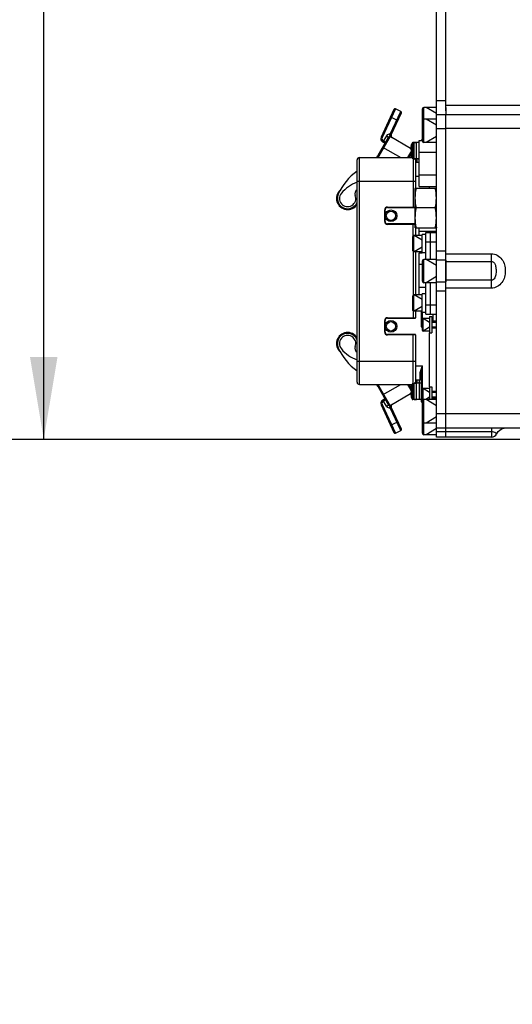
# Model space of a CAD drawing. Header units: millimetres. Extents: x -741 to 6994, y 0 to 4947.
# Tile 64 of 97: x 3111 to 3322, y 2118 to 2539. Entities that reach past the tile are written whole.
import ezdxf

# ---------------------------------------------------------------- set-up
doc = ezdxf.new("R2010")
doc.units = ezdxf.units.MM
doc.header["$LTSCALE"] = 384.676471
doc.layers.get('0').update_dxf_attribs({"linetype": 'CONTINUOUS'})
for name, color, linetype in [('304103000046DXF_CONTINUOUS_LINE', 7, 'CONTINUOUS'), ('304105000031DXF_CONTINUOUS_LINE', 7, 'CONTINUOUS'), ('304105000042DXF_CONTINUOUS_LINE', 7, 'CONTINUOUS'), ('304105000066DXF_CONTINUOUS_LINE', 7, 'CONTINUOUS'), ('304105000209DXF_CONTINUOUS_LINE', 7, 'CONTINUOUS'), ('304105000338DXF_CONTINUOUS_LINE', 7, 'CONTINUOUS'), ('304106000002DXF_CONTINUOUS_LINE', 7, 'CONTINUOUS'), ('304106000067DXF_CONTINUOUS_LINE', 7, 'CONTINUOUS'), ('304110000234DXF_CONTINUOUS_LINE', 7, 'CONTINUOUS'), ('304204000093DXF_CONTINUOUS_LINE', 7, 'CONTINUOUS'), ('501023000017DXF_CONTINUOUS_LINE', 7, 'CONTINUOUS'), ('501023000027DXF_CONTINUOUS_LINE', 7, 'CONTINUOUS'), ('501023000069DXF_CONTINUOUS_LINE', 7, 'CONTINUOUS'), ('501023000072DXF_CONTINUOUS_LINE', 7, 'CONTINUOUS'), ('501023000093DXF_CONTINUOUS_LINE', 7, 'CONTINUOUS'), ('627001000012DXF_CONTINUOUS_LINE', 7, 'CONTINUOUS'), ('627001000038DXF_CONTINUOUS_LINE', 7, 'CONTINUOUS'), ('运动范围_DXF_BALLOON', 7, 'CONTINUOUS'), ('运动范围_DXF_CONTINUOUS_LINE', 7, 'CONTINUOUS'), ('运动范围_DXF_DIMENSION', 7, 'CONTINUOUS')]:
    doc.layers.add(name, color=color, linetype=linetype)
doc.styles.get("Standard").update_dxf_attribs({"font": 'txt', "width": 0.7})
doc.dimstyles.new('DIMSTYLE_2', dxfattribs={"dimtxt": 58.823529, "dimasz": 35.294118, "dimexe": 1, "dimexo": 0, "dimgap": 2.5, "dimtad": 1, "dimdsep": 46, "dimtxsty": 'Standard', "dimblk": '_FILLED', "dimblk1": '_FILLED', "dimblk2": '_FILLED', "dimcen": 0.09, "dimclrt": 5, "dimazin": 2, "dimtp": 0.01, "dimtm": 0.01, "dimtfac": 1, "dimtofl": 0, "dimtmove": 0, "dimatfit": 3, "dimldrblk": '_FILLED', "dimfxl": 0, "dimtolj": 1, "dimarcsym": 0})
doc.dimstyles.new('DIMSTYLE_3', dxfattribs={"dimtxt": 58.823529, "dimasz": 35.294118, "dimexe": 1, "dimexo": 0, "dimgap": 2.5, "dimtad": 1, "dimdec": 1, "dimdsep": 46, "dimtxsty": 'Standard', "dimblk": '_FILLED', "dimblk1": '_FILLED', "dimblk2": '_FILLED', "dimcen": 0.09, "dimclrt": 5, "dimazin": 2, "dimtp": 0.01, "dimtm": 0.01, "dimtfac": 1, "dimtdec": 1, "dimtofl": 0, "dimtmove": 0, "dimatfit": 3, "dimldrblk": '_FILLED', "dimfxl": 0, "dimtolj": 1, "dimarcsym": 0})
doc.dimstyles.new('DIMSTYLE_6', dxfattribs={"dimtxt": 58.823529, "dimasz": 35.294118, "dimexe": 1, "dimexo": 0, "dimgap": 2.5, "dimtad": 0, "dimtih": 1, "dimtoh": 1, "dimdec": 1, "dimdsep": 46, "dimtxsty": 'Standard', "dimblk": '_FILLED', "dimblk1": '_FILLED', "dimblk2": '_FILLED', "dimcen": 0.09, "dimclrt": 5, "dimazin": 2, "dimtp": 0.01, "dimtm": 0.01, "dimtfac": 1, "dimtofl": 0, "dimtmove": 0, "dimatfit": 3, "dimldrblk": '_FILLED', "dimfxl": 0, "dimtolj": 1, "dimarcsym": 0})

# ---------------------------------------------------------------- blocks, each defined once
blk = doc.blocks.new('_FILLED')
at = {"color": 0, "linetype": 'ByBlock'}
blk.add_solid([(0, 0), (-1, 0.167), (-1, -0.167)], dxfattribs=at)
blk = doc.blocks.new('*D10')
at = {"layer": '运动范围_DXF_DIMENSION', "color": 2, "linetype": 'Continuous', "transparency": 16777216}
for p, q in [((3613.2, 2896.93), (3115.64, 2896.93)), ((3121.52, 2896.93), (3121.52, 2628.43)), ((3121.52, 2359.93), (3121.52, 2628.43)), ((3425.68, 2359.93), (3115.64, 2359.93))]:
    blk.add_line(p, q, dxfattribs=at)
at = {"layer": '运动范围_DXF_DIMENSION', "color": 2, "linetype": 'Continuous', "transparency": 16777216, "xscale": 35.2941176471, "yscale": 35.2941176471, "zscale": 35.2941176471}
for p, rotation in [((3121.52, 2896.93), 90), ((3121.52, 2359.93), 270)]:
    blk.add_blockref('_FILLED', p, dxfattribs=dict(at, rotation=rotation))
blk = doc.blocks.new('*D12')
at = {"layer": '运动范围_DXF_DIMENSION', "color": 2, "linetype": 'Continuous', "transparency": 16777216}
for p, q in [((2246.66, 2776.93), (2120.32, 2776.93)), ((2126.2, 2776.93), (2126.2, 2568.43)), ((2126.2, 2359.93), (2126.2, 2568.43)), ((3438.04, 2359.93), (2120.32, 2359.93))]:
    blk.add_line(p, q, dxfattribs=at)
at = {"layer": '运动范围_DXF_DIMENSION', "color": 2, "linetype": 'Continuous', "transparency": 16777216, "xscale": 35.2941176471, "yscale": 35.2941176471, "zscale": 35.2941176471}
for p, rotation in [((2126.2, 2776.93), 90), ((2126.2, 2359.93), 270)]:
    blk.add_blockref('_FILLED', p, dxfattribs=dict(at, rotation=rotation))
blk = doc.blocks.new('*D18')
at = {"layer": '运动范围_DXF_DIMENSION', "color": 2, "linetype": 'Continuous', "transparency": 16777216}
for p, q in [((2243.27, 2961.21), (1992.34, 2961.21)), ((1998.22, 2961.21), (1998.22, 2660.57)), ((1998.22, 2359.93), (1998.22, 2660.57)), ((3425.68, 2359.93), (1992.34, 2359.93))]:
    blk.add_line(p, q, dxfattribs=at)
at = {"layer": '运动范围_DXF_DIMENSION', "color": 2, "linetype": 'Continuous', "transparency": 16777216, "xscale": 35.2941176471, "yscale": 35.2941176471, "zscale": 35.2941176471}
for p, rotation in [((1998.22, 2961.21), 90), ((1998.22, 2359.93), 270)]:
    blk.add_blockref('_FILLED', p, dxfattribs=dict(at, rotation=rotation))
blk = doc.blocks.new('*D20')
at = {"layer": '运动范围_DXF_BALLOON', "color": 2, "linetype": 'Continuous', "transparency": 16777216}
blk.add_line((2246.66, 2776.93), (2246.66, 1639.84), dxfattribs=at)

msp = doc.modelspace()

# ---------------------------------------------------------------- linework, layer by layer
at = {"layer": '304103000046DXF_CONTINUOUS_LINE', "color": 7, "linetype": 'Continuous'}
for p, q in [((3293.535, 2500.408), (3293.535, 2568.931)), ((3293.535, 2498.931), (3435.07, 2498.931)), ((3293.535, 2360.931), (3293.535, 2498.931)), ((3293.535, 2364.931), (3401.535, 2364.931)), ((3313.035, 2360.931), (3293.535, 2360.931))]:
    msp.add_line(p, q, dxfattribs=at)
at = {"layer": '304103000046DXF_CONTINUOUS_LINE', "color": 9, "linetype": 'Continuous'}
for p, q in [((3293.535, 2502.862), (3361.716, 2502.862)), ((3293.535, 2493.036), (3440.808, 2493.035)), ((3293.535, 2439.352), (3313.035, 2439.352)), ((3313.035, 2424.621), (3313.035, 2439.352)), ((3293.535, 2436.027), (3313.035, 2436.027)), ((3313.035, 2427.992), (3293.535, 2427.992)), ((3313.035, 2424.621), (3293.535, 2424.621)), ((3293.535, 2371.036), (3401.535, 2371.035)), ((3313.035, 2363.113), (3293.535, 2363.113)), ((3313.035, 2364.931), (3313.035, 2360.931))]:
    msp.add_line(p, q, dxfattribs=at)
at = {"layer": '304103000046DXF_CONTINUOUS_LINE', "color": 7, "linetype": 'Continuous'}
for points in [[(3315.246, 2362.265), (3315.442, 2362.604), (3315.94, 2363.265), (3316.523, 2363.82), (3317.156, 2364.257), (3317.802, 2364.573)], [(3317.802, 2364.573), (3318.425, 2364.777), (3318.957, 2364.883), (3319.314, 2364.921)]]:
    msp.add_lwpolyline(points, dxfattribs=at)
msp.add_arc((3313.035, 2363.431), 2.5, 270, 331.12256, dxfattribs=at)
at = {"layer": '304103000046DXF_CONTINUOUS_LINE', "color": 9, "linetype": 'Continuous'}
for points, knots in [([(3313.035, 2439.352), (3314.718, 2439.35), (3318.167, 2437.256), (3319.279, 2431.98), (3318.16, 2426.71), (3314.715, 2424.621), (3313.035, 2424.621)], [0, 0, 0, 0, 0.2475459, 0.5002782, 0.7529885, 1, 1, 1, 1]), ([(3313.035, 2436.027), (3313.44, 2436.026), (3314.24, 2435.565), (3314.809, 2434.24), (3315.029, 2432.621), (3314.96, 2430.787), (3314.681, 2429.011), (3313.62, 2427.992), (3313.035, 2427.992)], [0, 0, 0, 0, 0.1258955, 0.2503836, 0.4390465, 0.6297882, 0.8181413, 1, 1, 1, 1]), ([(3315.247, 2362.266), (3315.297, 2362.421), (3314.375, 2363.037), (3313.688, 2363.113), (3313.035, 2363.113)], [0, 0, 0, 0, 0.2004602, 1, 1, 1, 1])]:
    msp.add_open_spline(points, degree=3, knots=knots, dxfattribs=at)
at = {"layer": '304105000031DXF_CONTINUOUS_LINE', "color": 7, "linetype": 'Continuous'}
for p, q in [((3284.935, 2447.609), (3283.435, 2447.609)), ((3283.435, 2439.709), (3283.435, 2447.609)), ((3284.935, 2439.709), (3283.435, 2439.709)), ((3284.935, 2422.154), (3283.435, 2422.154)), ((3283.435, 2414.254), (3283.435, 2422.154)), ((3284.935, 2414.254), (3283.435, 2414.254))]:
    msp.add_line(p, q, dxfattribs=at)
at = {"layer": '304105000042DXF_CONTINUOUS_LINE', "color": 7, "linetype": 'Continuous'}
for p, q in [((3284.935, 2448.431), (3286.935, 2448.431)), ((3284.935, 2436.931), (3284.935, 2448.431)), ((3286.935, 2436.931), (3286.935, 2448.431)), ((3284.935, 2413.431), (3284.935, 2426.931)), ((3286.935, 2413.431), (3286.935, 2426.931)), ((3284.935, 2413.431), (3286.935, 2413.431))]:
    msp.add_line(p, q, dxfattribs=at)
at = {"layer": '304105000042DXF_CONTINUOUS_LINE', "color": 9, "linetype": 'Continuous'}
for p, q in [((3284.935, 2444.431), (3286.935, 2444.431)), ((3284.935, 2417.431), (3286.935, 2417.431))]:
    msp.add_line(p, q, dxfattribs=at)
at = {"layer": '304105000066DXF_CONTINUOUS_LINE', "color": 7, "linetype": 'Continuous'}
msp.add_line((3288.035, 2410.431), (3288.035, 2413.431), dxfattribs=at)
at = {"layer": '304105000209DXF_CONTINUOUS_LINE', "color": 7, "linetype": 'Continuous'}
for p, q in [((3286.535, 2412.431), (3287.535, 2412.431)), ((3286.535, 2412.431), (3286.535, 2405.431)), ((3287.535, 2412.431), (3287.535, 2405.431)), ((3286.535, 2405.431), (3287.535, 2405.431)), ((3286.535, 2382.431), (3287.535, 2382.431)), ((3286.535, 2382.431), (3286.535, 2376.931)), ((3287.535, 2382.431), (3287.535, 2376.931))]:
    msp.add_line(p, q, dxfattribs=at)
at = {"layer": '304105000338DXF_CONTINUOUS_LINE', "color": 7, "linetype": 'Continuous'}
for p, q in [((3289.535, 2360.932), (3289.535, 2571.931)), ((3293.535, 2501.931), (3293.535, 2498.931)), ((3289.535, 2498.931), (3293.535, 2498.931)), ((3293.535, 2436.56), (3293.535, 2427.303)), ((3289.535, 2364.931), (3293.535, 2364.931)), ((3293.535, 2360.933), (3293.535, 2364.717)), ((3293.535, 2360.931), (3289.535, 2360.931))]:
    msp.add_line(p, q, dxfattribs=at)
at = {"layer": '304105000338DXF_CONTINUOUS_LINE', "color": 9, "linetype": 'Continuous'}
for p, q in [((3289.535, 2504.931), (3293.535, 2504.931)), ((3289.535, 2492.931), (3293.535, 2492.931)), ((3293.535, 2440.417), (3289.535, 2440.417)), ((3293.535, 2436.56), (3289.535, 2436.56)), ((3289.535, 2427.303), (3293.535, 2427.303)), ((3289.535, 2423.446), (3293.535, 2423.446)), ((3289.535, 2370.931), (3293.535, 2370.931)), ((3293.535, 2363.113), (3289.535, 2363.113))]:
    msp.add_line(p, q, dxfattribs=at)
at = {"layer": '304106000002DXF_CONTINUOUS_LINE', "color": 7, "linetype": 'Continuous'}
for p, q in [((3255.535, 2384.431), (3255.535, 2479.431)), ((3256.535, 2480.431), (3278.994, 2480.431)), ((3280.535, 2479.431), (3280.535, 2467.431)), ((3267.535, 2453.081), (3267.535, 2458.081)), ((3268.535, 2459.081), (3280.335, 2459.081)), ((3280.335, 2452.081), (3268.535, 2452.081)), ((3280.535, 2450.431), (3280.535, 2447.159)), ((3280.535, 2440.159), (3280.535, 2421.704)), ((3280.535, 2414.704), (3280.535, 2411.981)), ((3267.535, 2405.781), (3267.535, 2410.781)), ((3268.535, 2411.781), (3280.335, 2411.781)), ((3280.335, 2404.781), (3268.535, 2404.781)), ((3280.535, 2404.581), (3280.535, 2384.431)), ((3282.035, 2385.431), (3282.035, 2384.431)), ((3256.535, 2383.431), (3278.994, 2383.431))]:
    msp.add_line(p, q, dxfattribs=at)
at = {"layer": '304106000002DXF_CONTINUOUS_LINE', "color": 9, "linetype": 'Continuous'}
for p, q in [((3256.535, 2383.431), (3256.535, 2480.431)), ((3279.535, 2479.931), (3279.535, 2459.081)), ((3281.035, 2479.931), (3281.035, 2478.431)), ((3255.535, 2470.431), (3280.535, 2470.431)), ((3267.335, 2458.081), (3267.535, 2458.081)), ((3267.335, 2453.081), (3267.335, 2458.081)), ((3268.535, 2459.281), (3280.335, 2459.281)), ((3268.535, 2459.281), (3268.535, 2459.081)), ((3267.335, 2453.081), (3267.535, 2453.081)), ((3268.535, 2451.881), (3268.535, 2452.081)), ((3280.335, 2451.881), (3268.535, 2451.881)), ((3279.535, 2447.02), (3279.535, 2452.081)), ((3279.535, 2440.299), (3279.535, 2421.564)), ((3279.535, 2414.843), (3279.535, 2411.781)), ((3267.335, 2410.781), (3267.535, 2410.781)), ((3267.335, 2405.781), (3267.335, 2410.781)), ((3268.535, 2411.981), (3280.535, 2411.981)), ((3268.535, 2411.981), (3268.535, 2411.781)), ((3267.335, 2405.781), (3267.535, 2405.781)), ((3268.535, 2404.581), (3268.535, 2404.781)), ((3279.535, 2383.931), (3279.535, 2404.781)), ((3280.535, 2404.581), (3268.535, 2404.581)), ((3255.535, 2393.431), (3280.535, 2393.431)), ((3281.035, 2385.431), (3281.035, 2383.931))]:
    msp.add_line(p, q, dxfattribs=at)
at = {"layer": '304106000002DXF_CONTINUOUS_LINE', "color": 7, "linetype": 'Continuous'}
for centre, radius, start, end in [((3256.535, 2479.431), 1, 90, 180), ((3279.535, 2479.431), 1, 0, 30.33173), ((3281.035, 2479.431), 1, 0, 30.33173), ((3268.535, 2458.081), 1, 90, 180), ((3268.535, 2453.081), 1, 180, 270), ((3268.535, 2410.781), 1, 90, 180), ((3280.335, 2411.981), 0.2, 270, 360), ((3268.535, 2405.781), 1, 180, 270), ((3280.335, 2404.581), 0.2, 0, 90), ((3256.535, 2384.431), 1, 180, 270), ((3279.535, 2384.431), 1, 329.66827, 360), ((3281.035, 2384.431), 1, 329.66827, 360)]:
    msp.add_arc(centre, radius, start, end, dxfattribs=at)
at = {"layer": '304106000002DXF_CONTINUOUS_LINE', "color": 9, "linetype": 'Continuous'}
for centre, start, end in [((3268.535, 2458.081), 90, 180), ((3268.535, 2453.081), 180, 270), ((3268.535, 2410.781), 90, 180), ((3268.535, 2405.781), 180, 270)]:
    msp.add_arc(centre, 1.2, start, end, dxfattribs=at)
at = {"layer": '304106000067DXF_CONTINUOUS_LINE', "color": 7, "linetype": 'Continuous'}
for p, q in [((3286.935, 2448.431), (3289.535, 2448.431)), ((3286.935, 2436.931), (3286.935, 2448.431)), ((3286.935, 2413.431), (3286.935, 2426.931)), ((3286.935, 2413.431), (3289.535, 2413.431))]:
    msp.add_line(p, q, dxfattribs=at)
at = {"layer": '304106000067DXF_CONTINUOUS_LINE', "color": 9, "linetype": 'Continuous'}
for p, q in [((3286.935, 2444.431), (3289.535, 2444.431)), ((3286.935, 2417.431), (3289.535, 2417.431))]:
    msp.add_line(p, q, dxfattribs=at)
at = {"layer": '304110000234DXF_CONTINUOUS_LINE', "color": 7, "linetype": 'Continuous'}
for p, q in [((3278.711, 2485.831), (3278.76, 2486.003)), ((3278.711, 2485.831), (3278.732, 2485.831)), ((3280.006, 2486.931), (3280.935, 2486.931)), ((3283.035, 2487.746), (3283.035, 2487.831)), ((3278.425, 2484.031), (3278.732, 2484.031)), ((3278.732, 2482.831), (3278.425, 2482.831)), ((3278.732, 2481.031), (3278.711, 2481.031)), ((3278.711, 2481.031), (3278.76, 2480.86)), ((3280.006, 2479.931), (3280.935, 2479.931)), ((3280.535, 2478.431), (3282.035, 2478.431)), ((3286.535, 2467.431), (3286.535, 2468.117)), ((3286.535, 2382.431), (3286.535, 2405.431)), ((3283.035, 2376.031), (3283.035, 2387.967)), ((3280.006, 2383.931), (3280.935, 2383.931)), ((3280.535, 2385.431), (3282.535, 2385.431)), ((3283.035, 2383.931), (3282.235, 2383.931)), ((3282.235, 2376.932), (3282.235, 2383.931)), ((3278.425, 2381.031), (3278.732, 2381.031)), ((3278.732, 2379.831), (3278.425, 2379.831)), ((3278.711, 2382.831), (3278.76, 2383.003)), ((3278.711, 2382.831), (3278.732, 2382.831)), ((3278.732, 2378.031), (3278.711, 2378.031)), ((3278.711, 2378.031), (3278.76, 2377.86)), ((3280.006, 2376.931), (3280.935, 2376.931)), ((3283.035, 2376.931), (3282.235, 2376.931))]:
    msp.add_line(p, q, dxfattribs=at)
at = {"layer": '304110000234DXF_CONTINUOUS_LINE', "color": 9, "linetype": 'Continuous'}
for p, q in [((3278.76, 2485.708), (3278.76, 2486.003)), ((3278.76, 2481.155), (3278.76, 2485.708)), ((3280.006, 2479.931), (3280.006, 2486.931)), ((3280.935, 2479.931), (3280.935, 2486.931)), ((3278.76, 2480.86), (3278.76, 2481.155)), ((3282.035, 2472.431), (3280.535, 2472.431)), ((3280.535, 2391.431), (3283.535, 2391.431)), ((3282.535, 2385.431), (3282.535, 2388.234)), ((3283.535, 2381.375), (3283.535, 2391.431)), ((3280.006, 2376.931), (3280.006, 2383.931)), ((3280.935, 2376.931), (3280.935, 2383.931)), ((3278.76, 2382.708), (3278.76, 2383.003)), ((3278.76, 2378.155), (3278.76, 2382.708)), ((3283.035, 2379.531), (3283.535, 2379.531)), ((3278.76, 2377.86), (3278.76, 2378.155)), ((3283.535, 2376.331), (3283.535, 2376.488))]:
    msp.add_line(p, q, dxfattribs=at)
at = {"layer": '304110000234DXF_CONTINUOUS_LINE', "color": 7, "linetype": 'Continuous'}
for centre, radius in [((3270.035, 2455.581), 2.5), ((3270.035, 2455.581), 2), ((3270.035, 2408.281), 2.5), ((3270.035, 2408.281), 2)]:
    msp.add_circle(centre, radius, dxfattribs=at)
for centre, radius, start, end in [((3287.385, 2483.431), 8.98, 164.49864, 176.16891), ((3280.006, 2485.631), 1.3, 138.41456, 163.39845), ((3283.535, 2487.831), 0.5, 90, 180), ((3287.385, 2483.431), 8.98, 183.83109, 195.50136), ((3287.385, 2483.431), 8.674, 176.0336, 183.9664), ((3280.006, 2481.231), 1.3, 196.60155, 221.58544), ((3282.535, 2384.931), 0.5, 0, 90), ((3287.385, 2380.431), 8.98, 164.49864, 176.16891), ((3287.385, 2380.431), 8.98, 183.83109, 195.50136), ((3287.385, 2380.431), 8.674, 176.0336, 183.9664), ((3280.006, 2382.631), 1.3, 138.41456, 163.39845), ((3280.006, 2378.231), 1.3, 196.60155, 221.58544), ((3283.535, 2376.031), 0.5, 180, 270)]:
    msp.add_arc(centre, radius, start, end, dxfattribs=at)
at = {"layer": '304110000234DXF_CONTINUOUS_LINE', "color": 9, "linetype": 'Continuous'}
for points, knots in [([(3282.535, 2388.234), (3282.535, 2388.771), (3282.875, 2389.87), (3283.307, 2390.894), (3283.535, 2391.431)], [0, 0, 0, 0, 0.4793116, 1, 1, 1, 1]), ([(3283.035, 2387.967), (3283.035, 2388.004), (3282.944, 2388.199), (3282.698, 2388.234), (3282.535, 2388.234)], [0, 0, 0, 0, 0.1816506, 1, 1, 1, 1]), ([(3283.035, 2387.967), (3283.035, 2388.545), (3283.199, 2389.708), (3283.421, 2390.852), (3283.535, 2391.431)], [0, 0, 0, 0, 0.4943105, 1, 1, 1, 1])]:
    msp.add_open_spline(points, degree=3, knots=knots, dxfattribs=at)
at = {"layer": '304204000093DXF_CONTINUOUS_LINE', "color": 7, "linetype": 'Continuous'}
for p, q in [((3271.313, 2501.01), (3265.802, 2489.19)), ((3270.136, 2490.202), (3274.485, 2499.531)), ((3274.244, 2500.195), (3271.978, 2501.252)), ((3264.5, 2481.514), (3268.965, 2489.247)), ((3278.452, 2484.347), (3269.648, 2489.43)), ((3266.411, 2487.257), (3267.465, 2486.649)), ((3278.547, 2481.844), (3277.731, 2480.431)), ((3264.5, 2382.349), (3268.965, 2374.616)), ((3269.648, 2374.433), (3278.452, 2379.516)), ((3277.731, 2383.431), (3278.547, 2382.019)), ((3267.465, 2377.214), (3266.411, 2376.606)), ((3265.802, 2374.673), (3271.313, 2362.853)), ((3274.485, 2364.332), (3270.136, 2373.66)), ((3271.978, 2362.611), (3274.244, 2363.667))]:
    msp.add_line(p, q, dxfattribs=at)
at = {"layer": '304204000093DXF_CONTINUOUS_LINE', "color": 9, "linetype": 'Continuous'}
for p, q in [((3271.978, 2501.252), (3266.255, 2488.979)), ((3269.706, 2490.465), (3274.244, 2500.195)), ((3269.834, 2497.838), (3273.006, 2496.359)), ((3264.933, 2481.264), (3269.785, 2489.668)), ((3266.255, 2488.979), (3265.802, 2489.19)), ((3268.099, 2489.747), (3266.599, 2487.149)), ((3268.099, 2489.747), (3268.965, 2489.247)), ((3269.686, 2490.432), (3269.706, 2490.465)), ((3269.706, 2490.465), (3270.159, 2490.254)), ((3266.661, 2487.69), (3266.411, 2487.257)), ((3266.465, 2484.917), (3274.234, 2480.431)), ((3266.661, 2487.69), (3267.715, 2487.082)), ((3264.5, 2481.514), (3264.933, 2481.264)), ((3278.44, 2482.658), (3277.154, 2480.431)), ((3278.721, 2483.146), (3278.539, 2482.831)), ((3264.933, 2382.599), (3264.5, 2382.349)), ((3269.785, 2374.195), (3264.933, 2382.599)), ((3266.465, 2378.946), (3274.234, 2383.431)), ((3277.154, 2383.431), (3278.44, 2381.204)), ((3278.539, 2381.031), (3278.721, 2380.717)), ((3266.661, 2376.173), (3266.411, 2376.606)), ((3268.099, 2374.116), (3266.599, 2376.714)), ((3267.715, 2376.781), (3266.661, 2376.173)), ((3266.255, 2374.884), (3265.802, 2374.673)), ((3266.255, 2374.884), (3271.978, 2362.611)), ((3268.099, 2374.116), (3268.965, 2374.616)), ((3269.706, 2373.398), (3269.686, 2373.431)), ((3269.706, 2373.398), (3270.159, 2373.609)), ((3274.244, 2363.667), (3269.706, 2373.398)), ((3269.834, 2366.025), (3273.006, 2367.504))]:
    msp.add_line(p, q, dxfattribs=at)
at = {"layer": '304204000093DXF_CONTINUOUS_LINE', "color": 7, "linetype": 'Continuous'}
for centre, radius, start, end in [((3271.767, 2500.799), 0.5, 65, 155), ((3274.032, 2499.742), 0.5, 335, 65), ((3267.161, 2488.556), 1.5, 155, 240), ((3269.398, 2488.997), 0.5, 60, 150), ((3271.042, 2489.78), 1, 155, 240), ((3259.304, 2484.514), 6, 317.0203, 330), ((3270.234, 2454.439), 25, 126.10539, 155.54356), ((3261.046, 2454.919), 16, 110.25094, 139.91762), ((3251.482, 2462.967), 4.75, 131.04221, 328.6926), ((3251.482, 2462.967), 4.4, 155.54356, 338.21519), ((3251.482, 2462.967), 3.5, 139.91762, 21.46945), ((3256.601, 2464.98), 2, 122.73021, 201.46945), ((3251.482, 2400.896), 4.75, 30.99391, 228.95779), ((3251.482, 2400.896), 4.4, 21.78481, 204.45644), ((3251.482, 2400.896), 3.5, 338.53055, 220.08238), ((3270.234, 2409.424), 25, 204.45644, 233.89461), ((3261.046, 2408.944), 16, 220.08238, 249.79614), ((3256.601, 2398.883), 2, 158.53055, 237.26979), ((3259.304, 2379.349), 6, 30, 41.67396), ((3267.161, 2375.307), 1.5, 120, 205), ((3269.398, 2374.866), 0.5, 210, 300), ((3271.042, 2374.083), 1, 120, 205), ((3271.767, 2363.064), 0.5, 205, 295), ((3274.032, 2364.121), 0.5, 295, 25)]:
    msp.add_arc(centre, radius, start, end, dxfattribs=at)
at = {"layer": '304204000093DXF_CONTINUOUS_LINE', "color": 9, "linetype": 'Continuous'}
for centre, radius, start, end in [((3267.161, 2488.556), 1, 155, 240), ((3269.398, 2488.997), 1.5, 78.12183, 150), ((3271.118, 2490.369), 1.506, 207.72543, 212.73433), ((3259.304, 2484.514), 6.5, 320.99507, 330), ((3259.304, 2379.349), 6.5, 30, 39.00457), ((3267.161, 2375.307), 1, 120, 205), ((3269.398, 2374.866), 1.5, 210, 281.87817), ((3271.12, 2373.493), 1.508, 147.46062, 152.27235), ((3271.251, 2373.409), 1.664, 142.42861, 147.44406)]:
    msp.add_arc(centre, radius, start, end, dxfattribs=at)
for points, knots in [([(3269.785, 2489.668), (3269.697, 2489.769), (3269.51, 2490.009), (3269.611, 2490.31), (3269.686, 2490.432)], [0, 0, 0, 0, 0.4842952, 1, 1, 1, 1]), ([(3269.686, 2490.432), (3269.788, 2490.384), (3269.932, 2490.303), (3270.095, 2490.243), (3270.134, 2490.205)], [0, 0, 0, 0, 0.6734844, 1, 1, 1, 1]), ([(3270.028, 2489.581), (3270.041, 2489.57), (3270.064, 2489.543), (3270.078, 2489.512), (3270.083, 2489.496)], [0, 0, 0, 0, 0.5131188, 1, 1, 1, 1]), ([(3270.134, 2490.205), (3270.135, 2490.205), (3270.135, 2490.204), (3270.136, 2490.203), (3270.136, 2490.202)], [0, 0, 0, 0, 0.6565039, 1, 1, 1, 1]), ([(3269.686, 2373.431), (3269.611, 2373.553), (3269.51, 2373.853), (3269.697, 2374.094), (3269.785, 2374.195)], [0, 0, 0, 0, 0.5155808, 1, 1, 1, 1]), ([(3269.686, 2373.431), (3269.788, 2373.479), (3269.932, 2373.56), (3270.095, 2373.619), (3270.134, 2373.658)], [0, 0, 0, 0, 0.6734825, 1, 1, 1, 1]), ([(3270.028, 2374.281), (3270.041, 2374.293), (3270.064, 2374.32), (3270.078, 2374.351), (3270.083, 2374.367)], [0, 0, 0, 0, 0.5131229, 1, 1, 1, 1]), ([(3270.134, 2373.658), (3270.135, 2373.658), (3270.135, 2373.659), (3270.136, 2373.66), (3270.136, 2373.66)], [0, 0, 0, 0, 0.6565013, 1, 1, 1, 1])]:
    msp.add_open_spline(points, degree=3, knots=knots, dxfattribs=at)
for points in [[(3269.785, 2489.668), (3269.871, 2489.663), (3269.965, 2489.64), (3270.028, 2489.581)], [(3270, 2489.356), (3269.946, 2489.419), (3269.896, 2489.485), (3269.851, 2489.554)], [(3270.542, 2488.914), (3270.34, 2489.03), (3270.153, 2489.18), (3270, 2489.356)], [(3269.785, 2374.195), (3269.871, 2374.2), (3269.965, 2374.223), (3270.028, 2374.281)], [(3269.932, 2374.423), (3270.096, 2374.636), (3270.309, 2374.815), (3270.542, 2374.949)]]:
    msp.add_open_spline(points, degree=3, dxfattribs=at)
at = {"layer": '501023000017DXF_CONTINUOUS_LINE', "color": 7, "linetype": 'Continuous'}
msp.add_line((3283.035, 2408.071), (3283.035, 2414.704), dxfattribs=at)
at = {"layer": '501023000017DXF_CONTINUOUS_LINE', "color": 9, "linetype": 'Continuous'}
msp.add_line((3283.535, 2411.381), (3283.535, 2414.254), dxfattribs=at)
at = {"layer": '501023000017DXF_CONTINUOUS_LINE', "color": 7, "linetype": 'Continuous'}
msp.add_arc((3283.535, 2408.071), 0.5, 180, 270, dxfattribs=at)
at = {"layer": '501023000027DXF_CONTINUOUS_LINE', "color": 7, "linetype": 'Continuous'}
for p, q in [((3289.535, 2501.931), (3284.135, 2501.931)), ((3283.535, 2496.331), (3283.535, 2501.331)), ((3283.535, 2487.531), (3283.535, 2496.331)), ((3289.535, 2496.931), (3284.135, 2496.931)), ((3289.535, 2486.931), (3284.135, 2486.931)), ((3283.535, 2427.531), (3283.535, 2436.331)), ((3289.535, 2436.931), (3284.135, 2436.931)), ((3289.535, 2426.931), (3284.135, 2426.931)), ((3283.535, 2367.531), (3283.535, 2376.331)), ((3289.535, 2376.931), (3284.135, 2376.931)), ((3283.535, 2362.531), (3283.535, 2367.531)), ((3289.535, 2366.931), (3284.135, 2366.931)), ((3289.535, 2361.931), (3284.135, 2361.931))]:
    msp.add_line(p, q, dxfattribs=at)
at = {"layer": '501023000027DXF_CONTINUOUS_LINE', "color": 9, "linetype": 'Continuous'}
for p, q in [((3284.135, 2496.931), (3284.135, 2501.931)), ((3284.135, 2486.931), (3284.135, 2496.931)), ((3284.135, 2426.931), (3284.135, 2436.931)), ((3284.135, 2366.931), (3284.135, 2376.931)), ((3284.135, 2361.931), (3284.135, 2366.931))]:
    msp.add_line(p, q, dxfattribs=at)
at = {"layer": '501023000027DXF_CONTINUOUS_LINE', "color": 2, "linetype": 'Continuous'}
for p, q in [((3289.535, 2499.331), (3285.032, 2501.931)), ((3289.535, 2494.331), (3285.032, 2496.931)), ((3289.535, 2489.531), (3285.032, 2486.931)), ((3289.535, 2434.331), (3285.032, 2436.931)), ((3289.535, 2429.531), (3285.032, 2426.931)), ((3289.535, 2374.331), (3285.032, 2376.931)), ((3289.535, 2369.531), (3285.032, 2366.931)), ((3289.535, 2364.531), (3285.032, 2361.931))]:
    msp.add_line(p, q, dxfattribs=at)
at = {"layer": '501023000027DXF_CONTINUOUS_LINE', "color": 7, "linetype": 'Continuous'}
for centre, start, end in [((3284.135, 2501.331), 90, 180), ((3284.135, 2496.331), 90, 180), ((3284.135, 2487.531), 180, 270), ((3284.135, 2436.331), 90, 180), ((3284.135, 2427.531), 180, 270), ((3284.135, 2376.331), 90, 180), ((3284.135, 2367.531), 180, 270), ((3284.135, 2362.531), 180, 270)]:
    msp.add_arc(centre, 0.6, start, end, dxfattribs=at)
at = {"layer": '501023000069DXF_CONTINUOUS_LINE', "color": 7, "linetype": 'Continuous'}
for p, q in [((3279.035, 2480.331), (3279.035, 2486.531)), ((3282.035, 2486.931), (3279.435, 2486.931)), ((3282.035, 2479.931), (3280.006, 2479.931)), ((3283.035, 2383.931), (3280.006, 2383.931)), ((3279.035, 2377.331), (3279.035, 2383.531)), ((3283.035, 2376.931), (3279.435, 2376.931))]:
    msp.add_line(p, q, dxfattribs=at)
at = {"layer": '501023000069DXF_CONTINUOUS_LINE', "color": 9, "linetype": 'Continuous'}
for p, q in [((3279.435, 2479.931), (3279.435, 2486.931)), ((3279.435, 2376.931), (3279.435, 2383.931))]:
    msp.add_line(p, q, dxfattribs=at)
at = {"layer": '501023000069DXF_CONTINUOUS_LINE', "color": 2, "linetype": 'Continuous'}
for p, q in [((3279.655, 2486.883), (3279.571, 2486.931)), ((3279.655, 2376.98), (3279.571, 2376.931))]:
    msp.add_line(p, q, dxfattribs=at)
at = {"layer": '501023000069DXF_CONTINUOUS_LINE', "color": 7, "linetype": 'Continuous'}
for centre, start, end in [((3279.435, 2486.531), 90, 180), ((3279.435, 2377.331), 180, 270)]:
    msp.add_arc(centre, 0.4, start, end, dxfattribs=at)
at = {"layer": '501023000072DXF_CONTINUOUS_LINE', "color": 7, "linetype": 'Continuous'}
for p, q in [((3283.535, 2406.481), (3283.535, 2411.381)), ((3286.535, 2411.681), (3283.835, 2411.681)), ((3289.535, 2410.431), (3287.535, 2410.431)), ((3286.535, 2406.181), (3283.835, 2406.181)), ((3289.535, 2407.431), (3287.535, 2407.431)), ((3283.535, 2376.481), (3283.535, 2381.381)), ((3286.535, 2381.681), (3283.835, 2381.681)), ((3289.535, 2380.431), (3287.535, 2380.431)), ((3289.535, 2377.431), (3287.535, 2377.431))]:
    msp.add_line(p, q, dxfattribs=at)
at = {"layer": '501023000072DXF_CONTINUOUS_LINE', "color": 2, "linetype": 'Continuous'}
for p, q in [((3286.535, 2409.931), (3283.835, 2411.681)), ((3289.535, 2409.931), (3287.535, 2409.931)), ((3286.535, 2407.931), (3283.835, 2406.181)), ((3289.535, 2407.931), (3287.535, 2407.931)), ((3286.535, 2379.931), (3283.835, 2381.681)), ((3289.535, 2379.931), (3287.535, 2379.931)), ((3286.535, 2377.931), (3284.992, 2376.931)), ((3289.535, 2377.931), (3287.535, 2377.931))]:
    msp.add_line(p, q, dxfattribs=at)
at = {"layer": '501023000072DXF_CONTINUOUS_LINE', "color": 9, "linetype": 'Continuous'}
for p, q in [((3283.835, 2406.181), (3283.835, 2411.681)), ((3283.835, 2376.847), (3283.835, 2381.681))]:
    msp.add_line(p, q, dxfattribs=at)
at = {"layer": '501023000072DXF_CONTINUOUS_LINE', "color": 7, "linetype": 'Continuous'}
for centre, start, end in [((3283.835, 2411.381), 90, 180), ((3283.835, 2406.481), 180, 270), ((3283.835, 2381.381), 90, 180), ((3283.835, 2376.481), 180, 193.36337)]:
    msp.add_arc(centre, 0.3, start, end, dxfattribs=at)
at = {"layer": '501023000093DXF_CONTINUOUS_LINE', "color": 7, "linetype": 'Continuous'}
for p, q in [((3279.435, 2440.559), (3279.435, 2446.759)), ((3283.435, 2447.159), (3279.835, 2447.159)), ((3283.435, 2440.159), (3279.835, 2440.159)), ((3283.435, 2421.704), (3279.835, 2421.704)), ((3279.435, 2415.104), (3279.435, 2421.304)), ((3283.435, 2414.704), (3279.835, 2414.704))]:
    msp.add_line(p, q, dxfattribs=at)
at = {"layer": '501023000093DXF_CONTINUOUS_LINE', "color": 9, "linetype": 'Continuous'}
for p, q in [((3279.835, 2440.159), (3279.835, 2447.159)), ((3279.835, 2414.704), (3279.835, 2421.704))]:
    msp.add_line(p, q, dxfattribs=at)
at = {"layer": '501023000093DXF_CONTINUOUS_LINE', "color": 2, "linetype": 'Continuous'}
for p, q in [((3283.435, 2445.159), (3279.971, 2447.159)), ((3283.435, 2442.159), (3279.971, 2440.159)), ((3283.435, 2419.704), (3279.971, 2421.704)), ((3283.435, 2416.704), (3279.971, 2414.704))]:
    msp.add_line(p, q, dxfattribs=at)
at = {"layer": '501023000093DXF_CONTINUOUS_LINE', "color": 7, "linetype": 'Continuous'}
for centre, start, end in [((3279.835, 2446.759), 90, 180.00001), ((3279.835, 2440.559), 179.99999, 270), ((3279.835, 2421.304), 90, 180.00001), ((3279.835, 2415.104), 179.99999, 270)]:
    msp.add_arc(centre, 0.4, start, end, dxfattribs=at)
at = {"layer": '627001000012DXF_CONTINUOUS_LINE', "color": 7, "linetype": 'Continuous'}
for p, q in [((3282.035, 2487.746), (3283.535, 2487.746)), ((3282.035, 2468.117), (3282.035, 2487.746)), ((3282.035, 2482.839), (3289.535, 2482.839)), ((3282.035, 2473.024), (3289.535, 2473.024)), ((3282.035, 2468.117), (3289.535, 2468.117)), ((3282.035, 2447.159), (3282.035, 2450.431)), ((3282.035, 2449.024), (3289.535, 2449.024)), ((3282.035, 2439.746), (3283.435, 2439.746)), ((3282.035, 2421.704), (3282.035, 2439.746)), ((3282.035, 2434.839), (3283.535, 2434.839)), ((3282.035, 2425.024), (3284.935, 2425.024))]:
    msp.add_line(p, q, dxfattribs=at)
at = {"layer": '627001000038DXF_CONTINUOUS_LINE', "color": 7, "linetype": 'Continuous'}
for p, q in [((3280.432, 2467.449), (3280.335, 2467.181)), ((3280.335, 2450.681), (3280.335, 2467.181)), ((3280.426, 2467.431), (3289.444, 2467.431)), ((3289.535, 2467.181), (3289.438, 2467.449)), ((3288.965, 2458.931), (3280.905, 2458.931)), ((3280.432, 2450.414), (3280.335, 2450.681)), ((3280.426, 2450.431), (3289.444, 2450.431)), ((3289.535, 2450.681), (3289.438, 2450.414))]:
    msp.add_line(p, q, dxfattribs=at)
for points in [[(3280.905, 2458.931), (3280.611, 2460.327), (3280.241, 2463.181), (3280.611, 2466.036), (3280.905, 2467.431)], [(3288.965, 2458.931), (3289.259, 2460.327), (3289.629, 2463.181), (3289.259, 2466.036), (3288.965, 2467.431)]]:
    msp.add_open_spline(points, degree=3, dxfattribs=at)
for points in [[(3280.905, 2450.431), (3280.611, 2451.827), (3280.241, 2454.681), (3280.611, 2457.536), (3280.905, 2458.931)], [(3288.965, 2450.431), (3289.259, 2451.827), (3289.629, 2454.681), (3289.259, 2457.536), (3288.965, 2458.931)]]:
    msp.add_open_spline(points, degree=3, knots=[0, 0, 0, 0, 0.5, 1, 1, 1, 1], dxfattribs=at)
at = {"layer": '运动范围_DXF_CONTINUOUS_LINE', "color": 2, "linetype": 'Continuous'}
msp.add_arc((3761.088, 2896.931), 1519.177, 329.783411, 184.530522, dxfattribs=at)

# ---------------------------------------------------------------- dimensions: what is measured, and where the dimension line sits
at = {"layer": '运动范围_DXF_BALLOON', "color": 2, "linetype": 'Continuous'}
dim = msp.add_ordinate_dim(feature_location=(2246.658, 2776.931), offset=(0, -1137.093), dtype=1, origin=(3611.535, 2253.065), dimstyle='DIMSTYLE_6', dxfattribs=at)
dim.commit()
dim.dimension.update_dxf_attribs({"geometry": '*D20', "text_midpoint": (2231.952, 1363.368)})
at = {"layer": '运动范围_DXF_DIMENSION', "color": 2, "linetype": 'Continuous'}
for base, p1, p2, angle, dimstyle, picture, middle in [((1998.22, 2961.206), (3425.677, 2359.931), (2243.271, 2961.206), 90, 'DIMSTYLE_3', '*D18', (1998.22, 2557.627)), ((3121.518, 2359.931), (3613.195, 2896.931), (3425.677, 2359.931), 270, 'DIMSTYLE_2', '*D10', (3121.518, 2566.667)), ((2126.202, 2776.931), (3438.035, 2359.931), (2246.658, 2776.931), 90, 'DIMSTYLE_2', '*D12', (2126.202, 2506.667))]:
    dim = msp.add_linear_dim(base=base, p1=p1, p2=p2, angle=angle, dimstyle=dimstyle, dxfattribs=at)
    dim.commit()
    dim.dimension.update_dxf_attribs({"geometry": picture, "text_midpoint": middle, "dimtype": 160})

doc.saveas('drawing.dxf')
